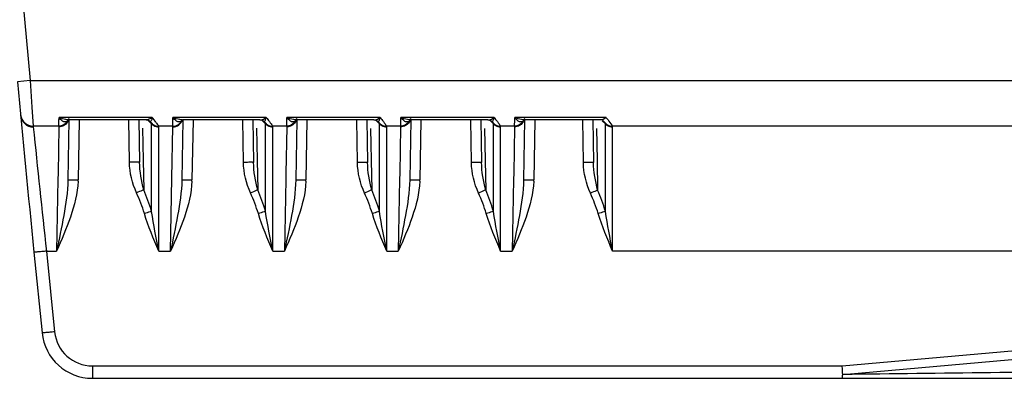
# Model space of a CAD drawing. Header units: millimetres. Extents: x 0 to 700, y 0 to 600.
# Tile 37 of 45: x 396 to 435, y 247 to 261. Entities that reach past the tile are written whole.
import ezdxf

# ---------------------------------------------------------------- set-up
doc = ezdxf.new("R2010")
doc.units = ezdxf.units.MM
doc.header["$LTSCALE"] = 39.111111
doc.layers.get('0').update_dxf_attribs({"linetype": 'CONTINUOUS'})

msp = doc.modelspace()

# ---------------------------------------------------------------- linework, layer by layer
at = {"color": 9, "linetype": 'CONTINUOUS'}
for p, q in [((396.163, 262.86), (396.574, 258.328)), ((396.574, 258.328), (396.076, 258.282)), ((396.574, 258.328), (470.358, 258.328)), ((396.574, 258.328), (396.645, 257.276)), ((396.645, 257.276), (396.696, 256.529)), ((397.711, 256.529), (397.714, 256.775)), ((397.714, 256.775), (397.715, 256.835)), ((401.4, 256.873), (397.715, 256.873)), ((397.715, 256.835), (397.715, 256.873)), ((398.508, 256.77), (398.467, 254.4)), ((400.498, 255.099), (400.468, 256.777)), ((401.371, 256.616), (401.224, 256.762)), ((401.3, 256.723), (401.307, 256.717)), ((401.371, 253.158), (401.371, 256.646)), ((402.209, 256.529), (402.213, 256.771)), ((402.213, 256.771), (402.214, 256.835)), ((405.9, 256.873), (402.214, 256.873)), ((402.214, 256.835), (402.214, 256.873)), ((403.007, 256.77), (402.965, 254.4)), ((404.999, 255.096), (404.97, 256.777)), ((405.871, 256.616), (405.724, 256.763)), ((405.807, 256.717), (405.8, 256.723)), ((405.871, 253.158), (405.871, 256.646)), ((406.708, 256.529), (406.711, 256.775)), ((406.711, 256.775), (406.712, 256.835)), ((406.712, 256.835), (406.713, 256.873)), ((410.4, 256.873), (406.713, 256.873)), ((407.505, 256.77), (407.464, 254.4)), ((409.5, 255.094), (409.471, 256.777)), ((410.371, 256.616), (410.224, 256.763)), ((410.307, 256.717), (410.3, 256.723)), ((410.371, 253.158), (410.371, 256.646)), ((411.207, 256.529), (411.21, 256.775)), ((411.21, 256.775), (411.211, 256.835)), ((414.9, 256.873), (411.211, 256.873)), ((411.211, 256.835), (411.211, 256.873)), ((412.004, 256.77), (411.963, 254.4)), ((414.002, 255.092), (413.972, 256.777)), ((414.871, 256.616), (414.724, 256.763)), ((414.807, 256.717), (414.8, 256.723)), ((414.871, 253.158), (414.871, 256.646)), ((415.705, 256.529), (415.709, 256.775)), ((415.709, 256.835), (415.71, 256.873)), ((415.709, 256.775), (415.709, 256.835)), ((419.32, 256.873), (415.71, 256.873)), ((416.503, 256.77), (416.461, 254.4)), ((418.423, 255.089), (418.394, 256.777)), ((419.291, 256.616), (419.163, 256.743)), ((419.291, 253.158), (419.291, 256.646)), ((397.711, 256.529), (396.696, 256.529)), ((396.696, 256.529), (396.699, 256.498)), ((397.71, 256.498), (397.676, 254.658)), ((401.015, 256.445), (401.027, 255.821)), ((402.209, 256.529), (401.654, 256.529)), ((401.654, 251.587), (401.654, 256.498)), ((402.171, 254.469), (402.209, 256.498)), ((405.516, 256.443), (405.528, 255.819)), ((406.708, 256.529), (406.154, 256.529)), ((406.154, 251.587), (406.154, 256.498)), ((406.708, 256.498), (406.673, 254.658)), ((410.018, 256.441), (410.029, 255.817)), ((411.207, 256.529), (410.654, 256.529)), ((410.654, 251.587), (410.654, 256.498)), ((411.206, 256.498), (411.171, 254.658)), ((414.519, 256.439), (414.531, 255.814)), ((415.705, 256.529), (415.154, 256.529)), ((415.154, 251.587), (415.154, 256.498)), ((415.705, 256.498), (415.67, 254.658)), ((418.941, 256.436), (418.952, 255.811)), ((470.358, 256.529), (419.573, 256.529)), ((419.573, 251.587), (419.573, 256.498)), ((401.027, 255.821), (401.038, 255.183)), ((405.528, 255.819), (405.54, 255.18)), ((410.029, 255.817), (410.041, 255.178)), ((414.531, 255.814), (414.543, 255.176)), ((418.952, 255.811), (418.964, 255.173)), ((401.038, 255.183), (401.06, 254.014)), ((405.54, 255.18), (405.562, 254.011)), ((410.041, 255.178), (410.063, 254.008)), ((414.543, 255.176), (414.564, 254.004)), ((418.964, 255.173), (418.986, 254.001)), ((397.671, 254.438), (397.618, 251.587)), ((397.676, 254.658), (397.671, 254.438)), ((402.116, 251.587), (402.171, 254.469)), ((406.669, 254.438), (406.615, 251.587)), ((406.673, 254.658), (406.669, 254.438)), ((411.167, 254.438), (411.114, 251.587)), ((411.171, 254.658), (411.167, 254.438)), ((415.666, 254.438), (415.612, 251.587)), ((415.67, 254.658), (415.666, 254.438)), ((397.221, 251.587), (397.618, 251.587)), ((397.221, 251.587), (397.542, 248.399)), ((401.654, 251.587), (402.116, 251.587)), ((406.154, 251.587), (406.615, 251.587)), ((410.654, 251.587), (411.114, 251.587)), ((415.154, 251.587), (415.612, 251.587)), ((470.358, 251.587), (419.573, 251.587)), ((428.647, 247.051), (441.302, 248.178)), ((428.677, 246.71), (441.161, 247.819)), ((399.034, 247.051), (428.647, 247.051)), ((399.034, 247.051), (399.034, 246.56))]:
    msp.add_line(p, q, dxfattribs=at)
at = {"color": 7, "linetype": 'CONTINUOUS'}
for p, q in [((396.198, 256.982), (396.201, 256.952)), ((398.108, 256.777), (398.067, 254.4)), ((398.088, 256.774), (398.108, 256.777)), ((401.152, 256.777), (398.107, 256.777)), ((400.868, 256.777), (400.898, 255.099)), ((401.257, 256.753), (401.3, 256.723)), ((402.607, 256.774), (402.565, 254.4)), ((402.587, 256.774), (402.606, 256.777)), ((405.652, 256.777), (402.605, 256.777)), ((405.37, 256.777), (405.399, 255.096)), ((405.759, 256.752), (405.8, 256.723)), ((407.105, 256.777), (407.064, 254.4)), ((407.086, 256.774), (407.105, 256.777)), ((410.152, 256.777), (407.104, 256.777)), ((409.871, 256.777), (409.9, 255.094)), ((410.259, 256.752), (410.3, 256.723)), ((411.604, 256.777), (411.563, 254.4)), ((411.584, 256.774), (411.604, 256.777)), ((414.652, 256.777), (411.603, 256.777)), ((414.372, 256.777), (414.402, 255.092)), ((414.759, 256.752), (414.8, 256.723)), ((416.103, 256.777), (416.061, 254.4)), ((416.083, 256.774), (416.102, 256.777)), ((419.198, 256.777), (416.101, 256.777)), ((418.794, 256.777), (418.823, 255.089)), ((419.32, 256.873), (419.196, 256.777)), ((396.723, 251.546), (397.044, 248.356)), ((428.652, 246.926), (428.647, 247.051)), ((399.034, 246.56), (460.822, 246.56))]:
    msp.add_line(p, q, dxfattribs=at)
for points in [[(401.152, 256.777), (401.175, 256.776), (401.257, 256.753)], [(405.652, 256.777), (405.68, 256.776), (405.759, 256.752)], [(410.152, 256.777), (410.18, 256.776), (410.259, 256.752)], [(414.652, 256.777), (414.68, 256.776), (414.759, 256.752)]]:
    msp.add_lwpolyline(points, dxfattribs=at)
for centre, radius, start, end in [((1491.358, 360.06), 1100, 185.30888, 185.661367), ((407.872, 263.579), 9.497, 226.078, 226.2695), ((412.43, 263.64), 9.58, 226.0784, 226.2684), ((416.931, 263.641), 9.582, 226.0783, 226.2684), ((421.431, 263.641), 9.582, 226.0783, 226.2684), ((399.034, 248.56), 2, 185.8283, 270), ((336.365, 242.738), 92.382, 2.46302, 2.59788)]:
    msp.add_arc(centre, radius, start, end, dxfattribs=at)
at = {"color": 9, "linetype": 'CONTINUOUS'}
for centre, radius, start, end in [((396.696, 257.029), 0.5, 185.365, 270.0215), ((396.698, 256.998), 0.5, 185.3373, 270.0182), ((398.108, 257.466), 0.689, 267.298, 270.017), ((401.138, 257.151), 0.375, 284.1817, 290.3925), ((398.618, 254.162), 3.709, 42.712, 43.5255), ((401.655, 256.93), 0.402, 225.0447, 239.9637), ((373.002, 235.31), 35.656, 36.8293, 37.211), ((402.209, 256.898), 0.399, 269.9541, 341.8067), ((402.606, 257.465), 0.688, 267.2788, 270.0174), ((403.12, 254.165), 3.706, 42.711, 43.5255), ((406.155, 256.93), 0.402, 225.0447, 239.9637), ((407.105, 257.466), 0.689, 267.298, 270.017), ((407.62, 254.165), 3.706, 42.711, 43.5255), ((410.655, 256.93), 0.402, 225.0447, 239.9637), ((411.603, 257.466), 0.689, 267.298, 270.017), ((412.12, 254.165), 3.706, 42.711, 43.5255), ((415.155, 256.93), 0.402, 225.0447, 239.9637), ((416.102, 257.466), 0.689, 267.298, 270.017), ((1302.448, 350.3), 910.594, 185.912584, 186.223394), ((401.655, 256.9), 0.402, 225.0447, 239.9638), ((401.654, 256.93), 0.401, 240.0195, 254.9866), ((401.654, 256.899), 0.401, 240.0195, 254.9867), ((401.654, 256.931), 0.402, 255.0423, 269.9599), ((401.654, 256.901), 0.402, 255.0424, 269.9599), ((406.155, 256.9), 0.402, 225.0447, 239.9638), ((406.154, 256.93), 0.401, 240.0195, 254.9866), ((406.154, 256.899), 0.401, 240.0195, 254.9867), ((406.154, 256.931), 0.402, 255.0423, 269.9599), ((406.154, 256.901), 0.402, 255.0424, 269.9599), ((410.655, 256.9), 0.402, 225.0447, 239.9638), ((410.654, 256.93), 0.401, 240.0195, 254.9866), ((410.654, 256.899), 0.401, 240.0195, 254.9867), ((410.654, 256.931), 0.402, 255.0423, 269.9599), ((410.654, 256.901), 0.402, 255.0424, 269.9599), ((415.155, 256.9), 0.402, 225.0447, 239.9638), ((415.154, 256.93), 0.401, 240.0195, 254.9866), ((415.154, 256.899), 0.401, 240.0195, 254.9867), ((415.154, 256.931), 0.402, 255.0423, 269.9599), ((415.154, 256.901), 0.402, 255.0424, 269.9599), ((419.574, 256.931), 0.402, 255.0423, 269.9599), ((419.574, 256.901), 0.402, 255.0424, 269.9599), ((395.5, 254.452), 2.967, 358.1742, 359.0004), ((400.005, 254.452), 2.961, 358.2001, 359.0025), ((404.497, 254.452), 2.967, 358.1742, 359.0004), ((408.996, 254.452), 2.967, 358.1742, 359.0004), ((413.494, 254.452), 2.967, 358.1742, 359.0004), ((399.034, 248.551), 1.5, 185.8285, 269.9999)]:
    msp.add_arc(centre, radius, start, end, dxfattribs=at)
for points, knots in [([(397.903, 256.704), (397.887, 256.711), (397.813, 256.752), (397.756, 256.819), (397.715, 256.873)], [0, 0, 0, 0, 0.202655, 1, 1, 1, 1]), ([(398.075, 256.778), (398.045, 256.78), (397.922, 256.793), (397.802, 256.834), (397.716, 256.873)], [0, 0, 0, 0, 0.238255, 1, 1, 1, 1]), ([(398.082, 256.784), (398.066, 256.75), (398.016, 256.684), (397.934, 256.692), (397.903, 256.704)], [0, 0, 0, 0, 0.531502, 1, 1, 1, 1]), ([(401.4, 256.873), (401.393, 256.846), (401.38, 256.798), (401.356, 256.747), (401.335, 256.71), (401.312, 256.712), (401.307, 256.717)], [0, 0, 0, 0, 0.428298, 0.724055, 0.894066, 1, 1, 1, 1]), ([(401.364, 256.655), (401.366, 256.653), (401.368, 256.65), (401.371, 256.647), (401.371, 256.646)], [0, 0, 0, 0, 0.705194, 1, 1, 1, 1]), ([(401.543, 256.683), (401.551, 256.672), (401.579, 256.634), (401.607, 256.596), (401.626, 256.57)], [0, 0, 0, 0, 0.305706, 1, 1, 1, 1]), ([(402.209, 256.529), (402.287, 256.529), (402.447, 256.576), (402.551, 256.706), (402.58, 256.778)], [0, 0, 0, 0, 0.499834, 1, 1, 1, 1]), ([(402.574, 256.778), (402.544, 256.78), (402.42, 256.793), (402.3, 256.834), (402.214, 256.873)], [0, 0, 0, 0, 0.238237, 1, 1, 1, 1]), ([(402.402, 256.704), (402.386, 256.71), (402.311, 256.752), (402.254, 256.818), (402.214, 256.873)], [0, 0, 0, 0, 0.202429, 1, 1, 1, 1]), ([(402.581, 256.784), (402.565, 256.75), (402.515, 256.685), (402.433, 256.692), (402.402, 256.704)], [0, 0, 0, 0, 0.532009, 1, 1, 1, 1]), ([(405.807, 256.717), (405.814, 256.711), (405.85, 256.718), (405.857, 256.748), (405.865, 256.765)], [0, 0, 0, 0, 0.325128, 1, 1, 1, 1]), ([(405.864, 256.655), (405.866, 256.653), (405.868, 256.65), (405.871, 256.647), (405.871, 256.646)], [0, 0, 0, 0, 0.705198, 1, 1, 1, 1]), ([(405.9, 256.873), (405.919, 256.848), (405.983, 256.763), (406.048, 256.677), (406.092, 256.617)], [0, 0, 0, 0, 0.300369, 1, 1, 1, 1]), ([(406.092, 256.617), (406.107, 256.596), (406.123, 256.566), (406.153, 256.539), (406.154, 256.529)], [0, 0, 0, 0, 0.727425, 1, 1, 1, 1]), ([(407.072, 256.778), (407.043, 256.78), (406.919, 256.793), (406.799, 256.834), (406.713, 256.873)], [0, 0, 0, 0, 0.238255, 1, 1, 1, 1]), ([(406.9, 256.704), (406.884, 256.711), (406.81, 256.752), (406.753, 256.819), (406.713, 256.873)], [0, 0, 0, 0, 0.202655, 1, 1, 1, 1]), ([(407.079, 256.784), (407.063, 256.75), (407.013, 256.684), (406.931, 256.692), (406.9, 256.704)], [0, 0, 0, 0, 0.531502, 1, 1, 1, 1]), ([(410.307, 256.717), (410.314, 256.711), (410.35, 256.718), (410.357, 256.748), (410.365, 256.765)], [0, 0, 0, 0, 0.325128, 1, 1, 1, 1]), ([(410.364, 256.655), (410.366, 256.653), (410.368, 256.65), (410.371, 256.647), (410.371, 256.646)], [0, 0, 0, 0, 0.705198, 1, 1, 1, 1]), ([(410.4, 256.873), (410.419, 256.848), (410.483, 256.763), (410.548, 256.677), (410.592, 256.617)], [0, 0, 0, 0, 0.300369, 1, 1, 1, 1]), ([(410.592, 256.617), (410.607, 256.596), (410.623, 256.566), (410.653, 256.539), (410.654, 256.529)], [0, 0, 0, 0, 0.727425, 1, 1, 1, 1]), ([(411.571, 256.778), (411.541, 256.78), (411.417, 256.793), (411.298, 256.834), (411.211, 256.873)], [0, 0, 0, 0, 0.238255, 1, 1, 1, 1]), ([(411.399, 256.704), (411.383, 256.711), (411.308, 256.752), (411.252, 256.819), (411.211, 256.873)], [0, 0, 0, 0, 0.202655, 1, 1, 1, 1]), ([(411.578, 256.784), (411.562, 256.75), (411.512, 256.684), (411.43, 256.692), (411.399, 256.704)], [0, 0, 0, 0, 0.531502, 1, 1, 1, 1]), ([(414.807, 256.717), (414.814, 256.711), (414.85, 256.718), (414.857, 256.748), (414.865, 256.765)], [0, 0, 0, 0, 0.325128, 1, 1, 1, 1]), ([(414.864, 256.655), (414.866, 256.653), (414.868, 256.65), (414.871, 256.647), (414.871, 256.646)], [0, 0, 0, 0, 0.705198, 1, 1, 1, 1]), ([(414.9, 256.873), (414.919, 256.848), (414.983, 256.763), (415.048, 256.677), (415.092, 256.617)], [0, 0, 0, 0, 0.300369, 1, 1, 1, 1]), ([(415.092, 256.617), (415.107, 256.596), (415.123, 256.566), (415.153, 256.539), (415.154, 256.529)], [0, 0, 0, 0, 0.727425, 1, 1, 1, 1]), ([(416.07, 256.778), (416.04, 256.78), (415.916, 256.793), (415.796, 256.834), (415.71, 256.873)], [0, 0, 0, 0, 0.238255, 1, 1, 1, 1]), ([(415.897, 256.704), (415.882, 256.711), (415.807, 256.752), (415.75, 256.819), (415.71, 256.873)], [0, 0, 0, 0, 0.202655, 1, 1, 1, 1]), ([(416.077, 256.784), (416.061, 256.75), (416.01, 256.684), (415.929, 256.692), (415.897, 256.704)], [0, 0, 0, 0, 0.531502, 1, 1, 1, 1]), ([(419.152, 256.795), (419.166, 256.781), (419.208, 256.737), (419.249, 256.694), (419.276, 256.664)], [0, 0, 0, 0, 0.33021, 1, 1, 1, 1]), ([(419.276, 256.664), (419.28, 256.66), (419.284, 256.654), (419.291, 256.648), (419.291, 256.646)], [0, 0, 0, 0, 0.717354, 1, 1, 1, 1]), ([(419.32, 256.873), (419.345, 256.84), (419.421, 256.739), (419.497, 256.639), (419.546, 256.57)], [0, 0, 0, 0, 0.327014, 1, 1, 1, 1]), ([(401.626, 256.57), (401.633, 256.56), (401.64, 256.546), (401.653, 256.533), (401.654, 256.529)], [0, 0, 0, 0, 0.720227, 1, 1, 1, 1]), ([(419.546, 256.57), (419.553, 256.56), (419.56, 256.546), (419.573, 256.533), (419.573, 256.529)], [0, 0, 0, 0, 0.720227, 1, 1, 1, 1]), ([(400.898, 255.099), (400.897, 255.101), (400.881, 255.098), (400.864, 255.102), (400.825, 255.101), (400.754, 255.102), (400.642, 255.101), (400.549, 255.099), (400.498, 255.099)], [0, 0, 0, 0, 0.019706, 0.07664, 0.168835, 0.293106, 0.617977, 1, 1, 1, 1]), ([(405.399, 255.096), (405.399, 255.099), (405.383, 255.095), (405.366, 255.1), (405.326, 255.098), (405.256, 255.1), (405.144, 255.098), (405.05, 255.097), (404.999, 255.096)], [0, 0, 0, 0, 0.019706, 0.07664, 0.168835, 0.293106, 0.617977, 1, 1, 1, 1]), ([(409.9, 255.094), (409.9, 255.097), (409.884, 255.093), (409.867, 255.098), (409.828, 255.096), (409.757, 255.097), (409.645, 255.096), (409.551, 255.095), (409.5, 255.094)], [0, 0, 0, 0, 0.019706, 0.07664, 0.168835, 0.293106, 0.617977, 1, 1, 1, 1]), ([(414.402, 255.092), (414.402, 255.094), (414.386, 255.091), (414.369, 255.095), (414.329, 255.094), (414.259, 255.095), (414.147, 255.094), (414.053, 255.092), (414.002, 255.092)], [0, 0, 0, 0, 0.019706, 0.07664, 0.168835, 0.293106, 0.617977, 1, 1, 1, 1]), ([(418.823, 255.089), (418.823, 255.092), (418.807, 255.088), (418.79, 255.093), (418.75, 255.091), (418.68, 255.093), (418.568, 255.091), (418.474, 255.09), (418.423, 255.089)], [0, 0, 0, 0, 0.019706, 0.07664, 0.168835, 0.293106, 0.617977, 1, 1, 1, 1]), ([(398.067, 254.4), (398.058, 253.93), (397.91, 252.986), (397.718, 252.056), (397.618, 251.587)], [0, 0, 0, 0, 0.49472, 1, 1, 1, 1]), ([(398.466, 254.357), (398.45, 253.873), (398.199, 252.918), (397.816, 252.03), (397.618, 251.587)], [0, 0, 0, 0, 0.499187, 1, 1, 1, 1]), ([(398.067, 254.4), (398.067, 254.403), (398.083, 254.399), (398.1, 254.404), (398.139, 254.402), (398.21, 254.404), (398.322, 254.402), (398.416, 254.401), (398.467, 254.4)], [0, 0, 0, 0, 0.019706, 0.076639, 0.168834, 0.293105, 0.617975, 1, 1, 1, 1]), ([(402.565, 254.4), (402.557, 253.93), (402.408, 252.986), (402.218, 252.056), (402.116, 251.587)], [0, 0, 0, 0, 0.494717, 1, 1, 1, 1]), ([(402.964, 254.359), (402.949, 253.875), (402.697, 252.919), (402.316, 252.029), (402.116, 251.587)], [0, 0, 0, 0, 0.499184, 1, 1, 1, 1]), ([(402.565, 254.4), (402.565, 254.403), (402.582, 254.399), (402.598, 254.404), (402.638, 254.402), (402.708, 254.404), (402.82, 254.402), (402.914, 254.401), (402.965, 254.4)], [0, 0, 0, 0, 0.019706, 0.07664, 0.168835, 0.293106, 0.617976, 1, 1, 1, 1]), ([(407.064, 254.4), (407.056, 253.93), (406.907, 252.986), (406.716, 252.056), (406.615, 251.587)], [0, 0, 0, 0, 0.49472, 1, 1, 1, 1]), ([(407.463, 254.357), (407.447, 253.873), (407.196, 252.918), (406.814, 252.03), (406.615, 251.587)], [0, 0, 0, 0, 0.499187, 1, 1, 1, 1]), ([(407.064, 254.4), (407.064, 254.403), (407.08, 254.399), (407.097, 254.404), (407.137, 254.402), (407.207, 254.404), (407.319, 254.402), (407.413, 254.401), (407.464, 254.4)], [0, 0, 0, 0, 0.019706, 0.076639, 0.168834, 0.293105, 0.617975, 1, 1, 1, 1]), ([(411.563, 254.4), (411.554, 253.93), (411.406, 252.986), (411.214, 252.056), (411.114, 251.587)], [0, 0, 0, 0, 0.49472, 1, 1, 1, 1]), ([(411.961, 254.357), (411.946, 253.873), (411.694, 252.918), (411.312, 252.03), (411.114, 251.587)], [0, 0, 0, 0, 0.499187, 1, 1, 1, 1]), ([(411.563, 254.4), (411.563, 254.403), (411.579, 254.399), (411.596, 254.404), (411.635, 254.402), (411.706, 254.404), (411.818, 254.402), (411.912, 254.401), (411.963, 254.4)], [0, 0, 0, 0, 0.019706, 0.076639, 0.168834, 0.293105, 0.617975, 1, 1, 1, 1]), ([(416.061, 254.4), (416.053, 253.93), (415.904, 252.986), (415.713, 252.056), (415.612, 251.587)], [0, 0, 0, 0, 0.49472, 1, 1, 1, 1]), ([(416.46, 254.357), (416.445, 253.873), (416.193, 252.918), (415.811, 252.03), (415.612, 251.587)], [0, 0, 0, 0, 0.499187, 1, 1, 1, 1]), ([(416.061, 254.4), (416.061, 254.403), (416.077, 254.399), (416.094, 254.404), (416.134, 254.402), (416.204, 254.404), (416.316, 254.402), (416.41, 254.401), (416.461, 254.4)], [0, 0, 0, 0, 0.019706, 0.076639, 0.168834, 0.293105, 0.617975, 1, 1, 1, 1]), ([(401.06, 254.014), (401.041, 254.006), (400.946, 253.965), (400.852, 253.924), (400.777, 253.89)], [0, 0, 0, 0, 0.203014, 1, 1, 1, 1]), ([(405.562, 254.011), (405.542, 254.003), (405.448, 253.962), (405.354, 253.92), (405.279, 253.887)], [0, 0, 0, 0, 0.20304, 1, 1, 1, 1]), ([(410.063, 254.008), (410.044, 253.999), (409.949, 253.959), (409.855, 253.917), (409.78, 253.884)], [0, 0, 0, 0, 0.203066, 1, 1, 1, 1]), ([(414.564, 254.004), (414.545, 253.996), (414.451, 253.956), (414.356, 253.914), (414.282, 253.881)], [0, 0, 0, 0, 0.203093, 1, 1, 1, 1]), ([(418.986, 254.001), (418.967, 253.993), (418.872, 253.952), (418.778, 253.911), (418.703, 253.877)], [0, 0, 0, 0, 0.203118, 1, 1, 1, 1]), ([(401.371, 253.158), (401.351, 253.152), (401.256, 253.125), (401.162, 253.096), (401.088, 253.073)], [0, 0, 0, 0, 0.209059, 1, 1, 1, 1]), ([(405.871, 253.158), (405.851, 253.152), (405.756, 253.125), (405.662, 253.096), (405.588, 253.073)], [0, 0, 0, 0, 0.209059, 1, 1, 1, 1]), ([(410.371, 253.158), (410.351, 253.152), (410.256, 253.125), (410.162, 253.096), (410.088, 253.073)], [0, 0, 0, 0, 0.209059, 1, 1, 1, 1]), ([(414.871, 253.158), (414.851, 253.152), (414.756, 253.125), (414.662, 253.096), (414.588, 253.073)], [0, 0, 0, 0, 0.209059, 1, 1, 1, 1]), ([(419.291, 253.158), (419.271, 253.152), (419.176, 253.125), (419.082, 253.096), (419.008, 253.073)], [0, 0, 0, 0, 0.209059, 1, 1, 1, 1]), ([(397.221, 251.587), (397.158, 251.58), (397.041, 251.569), (396.902, 251.556), (396.814, 251.551), (396.765, 251.545), (396.743, 251.549), (396.724, 251.543), (396.723, 251.546)], [0, 0, 0, 0, 0.382133, 0.706982, 0.831224, 0.923391, 0.980304, 1, 1, 1, 1]), ([(397.542, 248.399), (397.478, 248.392), (397.362, 248.381), (397.222, 248.367), (397.135, 248.361), (397.086, 248.355), (397.064, 248.359), (397.044, 248.353), (397.044, 248.356)], [0, 0, 0, 0, 0.382137, 0.706986, 0.831227, 0.923393, 0.980304, 1, 1, 1, 1])]:
    msp.add_open_spline(points, degree=3, knots=knots, dxfattribs=at)
for points in [[(398.1, 256.834), (398.073, 256.723), (397.986, 256.617), (397.883, 256.568)], [(398.086, 256.763), (398.055, 256.676), (397.989, 256.596), (397.908, 256.551)], [(401.23, 256.787), (401.204, 256.781), (401.178, 256.777), (401.152, 256.777)], [(401.4, 256.873), (401.359, 256.843), (401.315, 256.817), (401.268, 256.799)], [(401.343, 256.678), (401.35, 256.671), (401.357, 256.663), (401.364, 256.655)], [(405.652, 256.777), (405.686, 256.777), (405.719, 256.783), (405.751, 256.793)], [(405.751, 256.793), (405.805, 256.811), (405.855, 256.84), (405.9, 256.873)], [(405.843, 256.678), (405.85, 256.671), (405.857, 256.663), (405.864, 256.655)], [(405.865, 256.765), (405.873, 256.783), (405.879, 256.801), (405.885, 256.819)], [(405.885, 256.819), (405.89, 256.837), (405.895, 256.855), (405.9, 256.873)], [(407.097, 256.834), (407.07, 256.723), (406.984, 256.617), (406.88, 256.568)], [(407.084, 256.763), (407.053, 256.676), (406.986, 256.596), (406.905, 256.551)], [(410.152, 256.777), (410.186, 256.777), (410.219, 256.783), (410.251, 256.793)], [(410.251, 256.793), (410.305, 256.811), (410.355, 256.84), (410.4, 256.873)], [(410.343, 256.678), (410.35, 256.671), (410.357, 256.663), (410.364, 256.655)], [(410.365, 256.765), (410.373, 256.783), (410.379, 256.801), (410.385, 256.819)], [(410.385, 256.819), (410.39, 256.837), (410.395, 256.855), (410.4, 256.873)], [(411.595, 256.834), (411.568, 256.723), (411.482, 256.617), (411.379, 256.568)], [(411.582, 256.763), (411.551, 256.676), (411.484, 256.596), (411.404, 256.551)], [(414.652, 256.777), (414.686, 256.777), (414.719, 256.783), (414.751, 256.793)], [(414.751, 256.793), (414.805, 256.811), (414.855, 256.84), (414.9, 256.873)], [(414.843, 256.678), (414.85, 256.671), (414.857, 256.663), (414.864, 256.655)], [(414.865, 256.765), (414.873, 256.783), (414.879, 256.801), (414.885, 256.819)], [(414.885, 256.819), (414.89, 256.837), (414.895, 256.855), (414.9, 256.873)], [(416.094, 256.834), (416.067, 256.723), (415.981, 256.617), (415.877, 256.568)], [(416.081, 256.763), (416.05, 256.676), (415.983, 256.596), (415.903, 256.551)], [(419.291, 256.646), (419.339, 256.597), (419.403, 256.56), (419.47, 256.542)], [(397.908, 256.551), (397.849, 256.517), (397.779, 256.498), (397.71, 256.498)], [(397.883, 256.568), (397.83, 256.542), (397.77, 256.529), (397.711, 256.529)], [(406.88, 256.568), (406.827, 256.542), (406.767, 256.529), (406.708, 256.529)], [(406.905, 256.551), (406.846, 256.517), (406.776, 256.498), (406.708, 256.498)], [(411.404, 256.551), (411.345, 256.517), (411.274, 256.498), (411.206, 256.498)], [(411.379, 256.568), (411.326, 256.542), (411.265, 256.529), (411.207, 256.529)], [(415.877, 256.568), (415.824, 256.542), (415.764, 256.529), (415.705, 256.529)], [(415.903, 256.551), (415.843, 256.517), (415.773, 256.498), (415.705, 256.498)], [(419.291, 256.616), (419.339, 256.567), (419.403, 256.53), (419.47, 256.512)], [(400.777, 253.89), (400.608, 254.268), (400.505, 254.685), (400.498, 255.099)], [(401.06, 254.014), (400.966, 254.367), (400.904, 254.733), (400.898, 255.099)], [(405.279, 253.887), (405.11, 254.265), (405.006, 254.683), (404.999, 255.096)], [(405.562, 254.011), (405.467, 254.364), (405.405, 254.73), (405.399, 255.096)], [(409.78, 253.884), (409.611, 254.262), (409.508, 254.68), (409.5, 255.094)], [(410.063, 254.008), (409.969, 254.361), (409.907, 254.728), (409.9, 255.094)], [(414.282, 253.881), (414.113, 254.259), (414.009, 254.677), (414.002, 255.092)], [(414.564, 254.004), (414.47, 254.358), (414.408, 254.725), (414.402, 255.092)], [(418.703, 253.877), (418.534, 254.256), (418.43, 254.675), (418.423, 255.089)], [(418.986, 254.001), (418.892, 254.356), (418.829, 254.723), (418.823, 255.089)], [(401.371, 253.158), (401.285, 253.449), (401.18, 253.735), (401.06, 254.014)], [(405.871, 253.158), (405.786, 253.448), (405.681, 253.733), (405.562, 254.011)], [(410.371, 253.158), (410.286, 253.447), (410.182, 253.731), (410.063, 254.008)], [(414.871, 253.158), (414.787, 253.446), (414.682, 253.728), (414.564, 254.004)], [(419.291, 253.158), (419.207, 253.445), (419.103, 253.726), (418.986, 254.001)], [(401.088, 253.073), (401.002, 253.352), (400.896, 253.624), (400.777, 253.89)], [(405.588, 253.073), (405.502, 253.35), (405.397, 253.622), (405.279, 253.887)], [(410.088, 253.073), (410.003, 253.349), (409.898, 253.62), (409.78, 253.884)], [(414.588, 253.073), (414.503, 253.348), (414.399, 253.618), (414.282, 253.881)], [(419.008, 253.073), (418.923, 253.347), (418.82, 253.616), (418.703, 253.877)], [(401.654, 251.587), (401.553, 252.109), (401.451, 252.632), (401.371, 253.158)], [(406.154, 251.587), (406.053, 252.109), (405.951, 252.632), (405.871, 253.158)], [(410.654, 251.587), (410.553, 252.109), (410.451, 252.632), (410.371, 253.158)], [(415.154, 251.587), (415.053, 252.109), (414.951, 252.632), (414.871, 253.158)], [(419.573, 251.587), (419.473, 252.109), (419.371, 252.632), (419.291, 253.158)], [(401.654, 251.587), (401.449, 252.076), (401.244, 252.566), (401.088, 253.073)], [(406.154, 251.587), (405.949, 252.076), (405.744, 252.566), (405.588, 253.073)], [(410.654, 251.587), (410.449, 252.076), (410.244, 252.566), (410.088, 253.073)], [(415.154, 251.587), (414.949, 252.076), (414.744, 252.566), (414.588, 253.073)], [(419.573, 251.587), (419.369, 252.076), (419.164, 252.566), (419.008, 253.073)], [(440.324, 246.854), (436.442, 246.806), (432.56, 246.758), (428.677, 246.71)]]:
    msp.add_open_spline(points, degree=3, dxfattribs=at)
at = {"color": 7, "linetype": 'CONTINUOUS'}
msp.add_open_spline([(428.648, 246.56), (428.651, 246.56), (428.651, 246.58), (428.657, 246.602), (428.659, 246.652), (428.661, 246.687), (428.662, 246.708)], degree=3, knots=[0, 0, 0, 0, 0.069166, 0.263615, 0.578097, 1, 1, 1, 1], dxfattribs=at)

doc.saveas('drawing.dxf')
